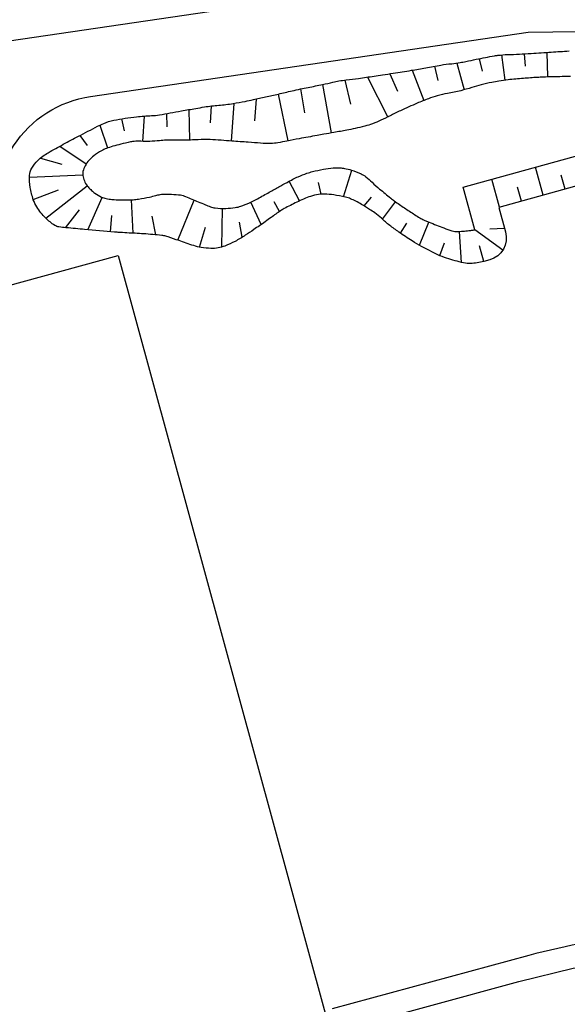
# Model space of a CAD drawing. Header units: metres. Extents: x 174423 to 175128, y 462196 to 462742.
# Tile 2 of 137: x 174507 to 174556, y 462402 to 462489. Entities that reach past the tile are written whole.
import ezdxf

# ---------------------------------------------------------------- set-up
doc = ezdxf.new("R2010")
doc.units = ezdxf.units.M
doc.layers.add('-DR-alg-projectgrens 1-500', color=80, linetype='PROJECTGRENS_1-500')
doc.layers.add('-DR-bs-aangebracht in BRM', color=252, linetype='Continuous', transparency=0.45)
doc.linetypes.add('PROJECTGRENS_1-500', pattern='A,0.8,-0.32,[133,ltypeshp.shx,S=0.32,R=0,X=-0.32,Y=0],-0.32,3.18', length=4.62)

msp = doc.modelspace()

# ---------------------------------------------------------------- linework, layer by layer
at = {"layer": '-DR-alg-projectgrens 1-500', "flags": 128}
msp.add_lwpolyline([(174681.5973007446, 462243.5125462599), (174681.058, 462261.019), (174682.966, 462284.801), (174683.583, 462297.765), (174686.249, 462320.652), (174688.507, 462336.11), (174690.024, 462341.923), (174715.341, 462404.33), (174717.601, 462411.68), (174737.648, 462460.859), (174741.719, 462470.505), (174748.8174954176, 462487.3586613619), (174674.4426188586, 462494.0136810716, 0.04199874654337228), (174666.0577772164, 462494.0580673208), (174643.5965542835, 462492.2877370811, -0.02119842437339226), (174639.3615599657, 462492.1340915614), (174613.9155730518, 462492.2899863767), (174609.2232672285, 462496.2598588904), (174608.9575721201, 462517.182709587), (174610.5956108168, 462533.7283149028), (174610.9540414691, 462546.9261407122), (174609.5377019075, 462546.9261407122), (174609.5576061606, 462563.2145506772), (174618.4041220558, 462564.58360208), (174617.8821627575, 462574.521242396), (174609.6591004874, 462573.6964514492), (174609.1962527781, 462609.6936768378), (174614.4864065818, 462610.5266680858), (174612.9706969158, 462619.9735749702), (174609.0880396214, 462619.5310938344), (174608.9272320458, 462630.6163253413), (174611.9378306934, 462638.3239748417), (174653.3349444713, 462646.1372608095), (174694.6818985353, 462654.970900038), (174753.65584954, 462669.6940842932), (174754.2374067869, 462666.5807575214), (174760.4149001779, 462667.3878026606), (174761.8521453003, 462678.247315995), (174772.3394313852, 462679.7783996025), (174801.2688373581, 462672.4202533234), (174803.3914212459, 462678.6153061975), (174801.3912631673, 462679.5941639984), (174797.2767374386, 462686.2291198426), (174795.7751198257, 462697.8273500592), (174787.848539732, 462696.8455267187), (174788.4591136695, 462691.5931226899), (174783.4545685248, 462686.9545733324), (174765.0261672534, 462688.3792341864), (174763.0242693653, 462691.2723908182), (174740.9829572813, 462686.155677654), (174741.9639806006, 462681.4808580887), (174695.5872891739, 462670.3409632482), (174674.2147626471, 462665.2945028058), (174611.4374820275, 462653.0732600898), (174598.8645312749, 462662.13523327), (174595.0223441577, 462656.9130516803), (174598.2662547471, 462653.8008350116), (174601.5634410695, 462645.0663725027), (174585.1842807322, 462641.5586732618), (174585.8464585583, 462637.5875608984), (174468.1056243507, 462610.7709373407), (174467.2560214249, 462614.5686403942), (174459.4445290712, 462613.0280098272), (174458.9501893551, 462618.3943176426), (174449.1204393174, 462618.0455648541), (174449.2902757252, 462624.9096309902), (174429.9505628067, 462629.3682605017), (174428.4125051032, 462620.5774745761), (174434.3719258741, 462618.9092756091), (174430.6410069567, 462597.2567441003), (174453.0229303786, 462592.7961489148), (174457.7870609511, 462586.5717323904), (174474.7794898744, 462527.6626612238), (174488.3963974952, 462479.3962233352), (174491.1789970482, 462461.4260860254), (174515.9643294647, 462468.2096916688), (174535.6773629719, 462396.0507231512), (174500.8343877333, 462386.5209101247), (174501.8615933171, 462382.6610135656), (174505.4836250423, 462383.6990470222), (174513.3867074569, 462351.3168631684), (174573.0903066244, 462348.6251340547), (174564.8637000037, 462275.1553162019), (174544.951, 462280.682), (174541.1711676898, 462282.4329223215), (174531.995, 462278.877), (174531.51, 462278.619), (174530.322, 462277.987), (174523.197, 462274.196), (174512.77, 462266.76), (174511.323, 462265.728), (174510.321, 462265.106), (174492.908, 462254.307), (174458.682, 462233.081), (174433.0178788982, 462217.3395679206), (174430.6775455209, 462218.3936992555), (174424.1837800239, 462214.1380009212), (174422.6535519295, 462205.2010971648), (174428.0210119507, 462195.9942083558), (174430.5816283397, 462197.2740921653), (174431.8292734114, 462199.5886350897), (174481.4636288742, 462229.3806376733), (174511.7460260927, 462247.9955950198), (174520.1082227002, 462251.9168407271), (174528.9933470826, 462255.0447097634), (174538.3891990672, 462257.2736030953), (174544.5280939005, 462258.2922262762), (174554.3216816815, 462259.2606468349), (174563.5931634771, 462259.1911823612), (174572.8653587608, 462258.1660508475), (174582.1605825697, 462256.1491685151), (174620.668, 462248.404), (174620.813, 462250.715), (174679.071, 462234.3), (174681.5973007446, 462243.5125462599)], format="xyb", dxfattribs=at)
at = {"layer": '-DR-bs-aangebracht in BRM'}
for p, q in [((174549.7572661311, 462485.8898910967), (174550.0412292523, 462483.6614348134)), ((174551.7549823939, 462485.9822169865), (174551.8333974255, 462484.9089838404)), ((174553.7508007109, 462486.1113067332), (174553.8185629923, 462483.9445344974)), ((174543.8433007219, 462484.9004794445), (174544.145694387, 462483.6386452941)), ((174545.8244083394, 462485.1688524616), (174546.4689677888, 462482.822516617)), ((174547.7866452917, 462485.5547066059), (174548.0556998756, 462484.4442660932)), ((174537.9228942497, 462483.9302362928), (174539.7211139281, 462480.4138396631)), ((174539.9008072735, 462484.2265844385), (174540.5905176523, 462482.7011754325)), ((174541.8758686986, 462484.5414226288), (174542.9166236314, 462481.8782476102)), ((174533.9803666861, 462483.2782194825), (174534.7364020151, 462479.00815925)), ((174535.9399073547, 462483.671740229), (174536.4269888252, 462481.54354232)), ((174530.0697880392, 462482.4396865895), (174530.9070338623, 462478.3114033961)), ((174532.0188534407, 462482.8881534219), (174532.3975290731, 462480.7731268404)), ((174524.1692169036, 462481.3904722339), (174524.081407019, 462479.9133112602)), ((174526.1552610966, 462481.6208535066), (174525.9155082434, 462478.2998751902)), ((174528.1185355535, 462482.0008194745), (174527.9740775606, 462480.0782163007)), ((174518.2413772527, 462480.5002442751), (174518.0940286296, 462478.262214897)), ((174520.2263349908, 462480.7185968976), (174520.258969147, 462479.5445321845)), ((174522.1954959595, 462481.0683851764), (174522.2420563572, 462478.3867319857)), ((174514.3489943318, 462479.6918315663), (174515.0322054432, 462477.6845254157)), ((174516.2567636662, 462480.25920849), (174516.4933139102, 462479.2028829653)), ((174512.5679480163, 462478.7820508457), (174513.216365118, 462477.9051528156)), ((174510.8054060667, 462477.8369231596), (174513.1437088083, 462476.278936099)), ((174509.1030372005, 462476.7933552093), (174510.9958397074, 462476.2703147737)), ((174508.1372919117, 462475.1170820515), (174512.83852987, 462475.333185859)), ((174535.8312639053, 462473.3912466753), (174536.5494548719, 462475.7256281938)), ((174553.4268415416, 462473.5340793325), (174552.7496935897, 462475.9925281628)), ((174555.3550367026, 462474.0651757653), (174555.0164627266, 462475.2944001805)), ((174509.5677678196, 462471.5071311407), (174513.2254492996, 462474.3557009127)), ((174531.9498073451, 462473.0266573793), (174531.0229082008, 462474.7475288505)), ((174533.8486646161, 462473.6156604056), (174533.6145037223, 462474.6429358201)), ((174549.5704512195, 462472.4718864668), (174548.8933032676, 462474.9303352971)), ((174508.4684163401, 462473.1560038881), (174510.7076417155, 462474.0040298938)), ((174551.4986463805, 462473.0029828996), (174551.1600724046, 462474.2322073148)), ((174513.2973353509, 462470.4794059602), (174514.5487206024, 462473.3337144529)), ((174517.2851295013, 462470.1724646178), (174517.1414684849, 462473.1114714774)), ((174521.2120258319, 462469.5547096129), (174522.6683426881, 462473.0926768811)), ((174528.5555418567, 462470.9293736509), (174527.6420191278, 462472.908776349)), ((174530.1857298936, 462472.0878634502), (174529.7127342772, 462472.9274370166)), ((174537.6452685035, 462472.5761581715), (174538.2927100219, 462473.348027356)), ((174539.2560465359, 462471.3980690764), (174540.3970547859, 462472.9531546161)), ((174511.3055939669, 462470.6608676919), (174512.5465969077, 462472.2296415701)), ((174515.2898615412, 462470.3066654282), (174515.4026439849, 462471.7248483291)), ((174525.0963251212, 462468.9505524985), (174525.1459741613, 462472.3591569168)), ((174519.2801004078, 462470.0326500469), (174518.9482879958, 462471.6866751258)), ((174526.8932954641, 462469.817374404), (174526.6400483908, 462471.1349522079)), ((174540.8401357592, 462470.1797482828), (174541.3909872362, 462471.0442653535)), ((174542.52636572, 462469.1054956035), (174543.3497554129, 462471.1567185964)), ((174523.1145090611, 462468.9416619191), (174523.6627150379, 462470.6999612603)), ((174546.2153314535, 462467.6012760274), (174546.0598652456, 462470.3289602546)), ((174549.8596191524, 462468.6724672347), (174547.4066442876, 462470.4693868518)), ((174550.0183961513, 462470.5934887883), (174548.7125202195, 462470.5314378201)), ((174544.3093950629, 462468.2003431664), (174544.7343295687, 462469.3240808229)), ((174548.1901659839, 462467.6807373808), (174547.7984051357, 462469.0750621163))]:
    msp.add_line(p, q, dxfattribs=at)
at = {"layer": '-DR-bs-aangebracht in BRM', "ltscale": 0.2}
msp.add_lwpolyline([(174453.8402818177, 462599.891742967, 0.3021195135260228), (174476.2659198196, 462595.3048207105), (174501.3134800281, 462543.8820184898), (174501.3182965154, 462543.8826832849), (174504.5138422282, 462484.2163662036, 0.2850252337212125), (174499.8438915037, 462468.3669805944), (174500.7625595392, 462465.0318692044), (174506.4217885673, 462466.5907235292), (174505.5031205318, 462469.9258349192, -0.450675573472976), (174513.5262738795, 462482.2242000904), (174552.1032703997, 462487.8937195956), (174593.2538873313, 462488.4518348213), (174593.2864966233, 462486.0475060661, -0.05357445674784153), (174589.0995918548, 462441.3909768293), (174588.6866881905, 462439.4086354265), (174581.8471720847, 462407.3475324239), (174572.9707068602, 462408.2342465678, 0.09142218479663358), (174552.1531450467, 462406.5071715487), (174534.8356611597, 462401.8054566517)], format="xyb", dxfattribs=at)
for points in [[(174564.6515576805, 462523.2517443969), (174564.2602396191, 462493.9291413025), (174551.6346560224, 462493.7579037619), (174506.362036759, 462487.104353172), (174504.9279828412, 462513.8805984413), (174519.6117693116, 462515.0933051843)], [(174535.3573337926, 462399.8746372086), (174551.2690985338, 462404.2030489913), (174556.0746731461, 462405.3906034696), (174560.0553527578, 462406.0661241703), (174565.4746555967, 462406.4748421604), (174569.4976496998, 462406.412554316), (174574.4233195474, 462406.0791836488), (174580.7422139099, 462405.4479579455)]]:
    msp.add_lwpolyline(points, dxfattribs=at)
at = {"layer": '-DR-bs-aangebracht in BRM', "flags": 128}
msp.add_lwpolyline([(174560.7246962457, 462475.5441790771), (174549.5028797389, 462472.4532747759), (174550.1034888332, 462470.2865069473, -0.4142135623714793), (174548.7103999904, 462467.8249416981), (174548.1803850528, 462467.6780261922, -0.04040023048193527), (174547.026077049, 462467.5025928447, -0.07655097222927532), (174546.4094042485, 462467.5537289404, -0.01844781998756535), (174544.9076470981, 462467.9732817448, -0.03468048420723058), (174544.1363079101, 462468.2801606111, -0.01115859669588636), (174542.7044762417, 462469.0080277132, -0.01891016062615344), (174541.8867221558, 462469.4876415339, -0.009085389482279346), (174540.7018608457, 462470.2748449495, -0.0129250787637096), (174539.894078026, 462470.8643557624, -0.02332882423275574), (174539.1598042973, 462471.486522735, 0.02998394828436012), (174538.5819145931, 462471.9631234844, 0.01445083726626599), (174538.1272320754, 462472.2747144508, 0.009530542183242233), (174537.4160387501, 462472.7135222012, 0.01495487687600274), (174536.9051721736, 462472.9951752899, 0.01732065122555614), (174536.4492815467, 462473.2094177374, 0.04588319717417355), (174536.0032463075, 462473.3537591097, 0.02015299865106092), (174534.9550996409, 462473.5455419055, 0.02580595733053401), (174534.1361270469, 462473.618681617, 0.04213176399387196), (174533.6324975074, 462473.595122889, 0.05273282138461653), (174532.9214583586, 462473.423886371, 0.02917206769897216), (174531.7061192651, 462472.9100188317, 0.007880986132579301), (174530.5937989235, 462472.3392340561, 0.02574497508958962), (174530.2656105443, 462472.1419051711, 0.01038972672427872), (174529.4345389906, 462471.5565790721, -0.008457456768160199), (174528.4164162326, 462470.8336104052, -0.002134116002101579), (174527.914336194, 462470.4928470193, -0.001430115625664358), (174527.1614941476, 462469.9896916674, -0.02505946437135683), (174526.2594258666, 462469.453623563, -0.02699057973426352), (174525.3746347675, 462469.0455717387, -0.05195893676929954), (174524.7773648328, 462468.8774891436, -0.04981366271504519), (174524.1319425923, 462468.8316170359, -0.03281088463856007), (174523.2743523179, 462468.9126328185, -0.04161642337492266), (174522.6147244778, 462469.0761345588, -0.001453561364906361), (174521.9643569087, 462469.2982221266, 0.001472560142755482), (174521.3223968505, 462469.5174112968, 0.0008502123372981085), (174520.355761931, 462469.8424504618, 0.004082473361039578), (174520.1537901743, 462469.9081546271, 0.04992065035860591), (174519.8160752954, 462469.9789337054, 0.01052608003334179), (174518.1895318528, 462470.1188055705, 0.00440028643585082), (174516.7340456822, 462470.2002964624, -0.008287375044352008), (174515.961558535, 462470.2495738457, -0.001461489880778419), (174515.6495794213, 462470.2755910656, -0.0001723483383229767), (174513.0047809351, 462470.5048565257, -0.002273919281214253), (174511.3644863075, 462470.6551351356, -0.005965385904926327), (174510.7402394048, 462470.7227162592, -0.1178092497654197), (174510.3626621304, 462470.8623891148, -0.04607338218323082), (174509.5721026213, 462471.5028975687, -0.03020900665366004), (174509.1446667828, 462471.9734809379, -0.03027101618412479), (174508.7778696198, 462472.4911283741, -0.05786807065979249), (174508.4777869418, 462473.1279920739, -0.0362366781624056), (174508.1977158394, 462474.2144775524, -0.06601759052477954), (174508.1471114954, 462475.267940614, -0.1056890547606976), (174508.3395932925, 462475.9026586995, -0.07792180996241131), (174508.875810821, 462476.5927597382, -0.05948278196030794), (174509.7945832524, 462477.2709530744, -0.004344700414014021), (174511.1210296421, 462478.0100590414, -0.004387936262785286), (174512.4469870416, 462478.7188338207, -0.00376797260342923), (174514.1506163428, 462479.5940650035, -0.01222156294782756), (174514.6842852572, 462479.8470065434, -0.05391415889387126), (174515.561702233, 462480.1284924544, -0.02428579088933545), (174517.5784125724, 462480.4418611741, -0.01774536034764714), (174518.9051950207, 462480.5350269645, 0.03431527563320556), (174519.5899287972, 462480.6059578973, 0.002496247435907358), (174520.5370710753, 462480.7751961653, -0.00235757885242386), (174521.5398703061, 462480.954666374, -0.0006077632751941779), (174522.7909204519, 462481.1709166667, -0.0009740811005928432), (174523.5719178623, 462481.3033727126, -0.02223435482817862), (174524.8252140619, 462481.456516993, 0.02191976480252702), (174526.0965776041, 462481.6110575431, 0.005456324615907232), (174527.1451149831, 462481.7972121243, 0.00779323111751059), (174527.8755457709, 462481.9469555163, 0.0007802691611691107), (174528.9499170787, 462482.1864748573, 0.0007380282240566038), (174530.0850056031, 462482.44315102, 0.001488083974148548), (174531.286430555, 462482.7204559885, -0.002404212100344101), (174532.0303670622, 462482.8907314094, -0.009154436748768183), (174532.6986397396, 462483.0275136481, 0.004785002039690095), (174533.9793069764, 462483.278001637, 0.01006272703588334), (174534.8954823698, 462483.4856177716, -0.01750891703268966), (174535.4238534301, 462483.5971089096, -0.01823723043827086), (174536.0663390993, 462483.6853398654, 0.01087462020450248), (174537.1456468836, 462483.8174007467, 0.0005921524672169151), (174538.5278589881, 462484.0187926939, 0.001132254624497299), (174539.2503686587, 462484.1266102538, 0.001545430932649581), (174540.2024145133, 462484.2738969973, 0.0009159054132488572), (174541.807580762, 462484.530322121, 0.008366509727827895), (174543.0712221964, 462484.756320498, -0.007896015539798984), (174544.4099227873, 462484.997043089, -0.01934582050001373), (174545.3595964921, 462485.1148681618, 0.02472115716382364), (174546.1019164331, 462485.2150775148, 0.006325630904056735), (174546.6083283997, 462485.3157656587, -0.003513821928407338), (174547.5189192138, 462485.5021444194, -0.003011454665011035), (174549.1324501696, 462485.8105178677, -0.01588995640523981), (174549.4403106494, 462485.8573739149, -0.02244506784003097), (174550.277567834, 462485.9197641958, 0.00901138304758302), (174552.3655020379, 462486.0190568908, 0.0006067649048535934), (174554.1315149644, 462486.1371233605, -0.000680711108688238), (174555.7056730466, 462486.2421294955, -0.002724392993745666)], format="xyb", dxfattribs=at)
at = {"layer": '-DR-bs-aangebracht in BRM'}
msp.add_lwpolyline([(174555.8302186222, 462483.9818116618, 0.002836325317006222), (174554.3444801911, 462483.9583945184, 0.004437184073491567), (174553.3950774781, 462483.9296122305, 0.006361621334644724), (174552.9038864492, 462483.9040943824, 0.002556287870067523), (174551.6828685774, 462483.8188023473, 0.008118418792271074), (174550.3240124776, 462483.6946820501, 0.01374476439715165), (174549.5252702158, 462483.5863438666, 0.01341269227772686), (174548.9016521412, 462483.4669755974, 0.00884678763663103), (174547.9652649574, 462483.244126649, 0.009788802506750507), (174547.1352270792, 462483.0135918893, -0.008252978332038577), (174546.1515965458, 462482.7371413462, -0.02273367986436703), (174544.9949198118, 462482.4881630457, 0.02877536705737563), (174544.0832576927, 462482.2803756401, 0.01745563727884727), (174543.3077198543, 462482.026348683, 0.01340549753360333), (174542.3203199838, 462481.6339672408, 0.003514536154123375), (174541.5839037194, 462481.3120648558, 0.003421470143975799), (174540.8321165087, 462480.9709455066, 0.01407878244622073), (174539.933204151, 462480.524502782, -0.01556736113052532), (174539.1190131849, 462480.1231534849, -0.02004414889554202), (174538.3859210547, 462479.8245762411, -0.02181059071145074), (174537.6915698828, 462479.607447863, -0.009447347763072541), (174536.8387300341, 462479.3982329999, -0.01134409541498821), (174536.1218289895, 462479.2536684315, -0.0004093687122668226), (174534.972361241, 462479.0498664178, 0.000537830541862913), (174534.0974301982, 462478.8945083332, 7.52654641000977e-05), (174533.4979725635, 462478.7873065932, 2.854330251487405e-05), (174531.9173305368, 462478.5042994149, 0.006097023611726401), (174530.840043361, 462478.297764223, -0.008156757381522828), (174530.0341383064, 462478.146696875, -0.03568746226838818), (174529.4194797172, 462478.0864886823, -0.02409663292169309), (174528.5056565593, 462478.1064919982, -0.001957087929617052), (174527.4313354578, 462478.1861202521, 0.001441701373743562), (174525.9730780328, 462478.2957171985, 0.0005213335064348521), (174524.075337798, 462478.430853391, 0.005683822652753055), (174523.9011266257, 462478.4410876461, 0.02849121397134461), (174523.5148810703, 462478.4373580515, -0.01088611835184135), (174522.5056659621, 462478.3920630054, -0.007140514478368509), (174521.1890191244, 462478.3804772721, 0.009334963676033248), (174520.1818998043, 462478.3671948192, 0.01828679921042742), (174519.607455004, 462478.3278259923, -0.01228248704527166), (174518.7531141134, 462478.2589606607, -0.03673130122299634), (174517.957540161, 462478.2729330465, 0.04998593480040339), (174517.3721882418, 462478.2677242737, 0.02462551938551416), (174517.0555647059, 462478.2172681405, 0.008783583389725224), (174516.1797710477, 462478.0169717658, 0.0110895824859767), (174515.4948638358, 462477.8314080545, 0.01293911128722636), (174514.9161495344, 462477.6443465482, 0.04963209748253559), (174514.4948001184, 462477.4471683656, 0.02757961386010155), (174513.8012789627, 462476.9807820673, 0.05052339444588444), (174513.388159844, 462476.5973624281, 0.04877693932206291), (174513.0469983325, 462476.1237327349, 0.08599968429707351), (174512.8578785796, 462475.6138445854, 0.09814202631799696), (174512.8636381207, 462475.1362745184, 0.06516212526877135), (174513.0289183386, 462474.6658300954, 0.06555012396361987), (174513.3083697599, 462474.2564005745, 0.0245526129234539), (174513.6161816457, 462473.9445737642, 0.02963923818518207), (174513.8976845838, 462473.7152891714, 0.04213285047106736), (174514.4843614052, 462473.3635825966, 0.06603279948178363), (174514.8991741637, 462473.2242953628, 0.02566711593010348), (174515.409377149, 462473.152002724, 0.01769182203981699), (174516.1556181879, 462473.1116261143, 0.00693944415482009), (174517.0060403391, 462473.107548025, 0.02081543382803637), (174517.289301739, 462473.1219240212, 0.01847098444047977), (174517.7622045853, 462473.1833993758, 0.0089738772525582), (174518.7269247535, 462473.3630942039, 0.02009870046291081), (174519.2840241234, 462473.5007816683, -0.03030035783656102), (174519.6555329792, 462473.5846016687, -0.03557053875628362), (174519.9302765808, 462473.6094541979, -0.01350255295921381), (174520.6561956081, 462473.6037172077, -0.01812148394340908), (174521.465248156, 462473.5460595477, -0.06508267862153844), (174521.6856153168, 462473.4927467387, -0.005107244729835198), (174521.9003758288, 462473.4075749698, -0.0009814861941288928), (174523.0123923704, 462472.9508127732, -0.002029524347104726), (174523.6473422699, 462472.6855263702, 0.002938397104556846), (174524.0862342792, 462472.5030905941, 0.07141093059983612), (174524.5119037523, 462472.3964428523, 0.032956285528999), (174525.4583228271, 462472.361390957, 0.02950828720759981), (174526.2726995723, 462472.4331339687, 0.04743219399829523), (174526.7671992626, 462472.555017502, 0.02069091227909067), (174527.5265067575, 462472.8563863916, 0.02096043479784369), (174528.2487104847, 462473.2152106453, 0.002597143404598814), (174529.2762406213, 462473.7875838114, -0.003107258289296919), (174530.1355786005, 462474.2651195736, -0.00116081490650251), (174530.8412295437, 462474.6494045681, -0.001607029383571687), (174531.3524759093, 462474.9241618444, -0.02209339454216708), (174531.8374966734, 462475.1559133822, -0.01453879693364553), (174532.5981304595, 462475.4531159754, -0.02569656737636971), (174533.098032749, 462475.6034003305, -0.01382348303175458), (174534.0460139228, 462475.8084356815, -0.02424006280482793), (174534.9080048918, 462475.9271757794, -0.03499620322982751), (174535.5109806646, 462475.9383049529, -0.03714649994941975), (174535.9142088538, 462475.8873227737, -0.02380014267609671), (174536.5287167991, 462475.7319714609, -0.03368674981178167), (174537.3663015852, 462475.4142544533, -0.05925777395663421), (174537.801941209, 462475.1481899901, -0.0299269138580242), (174538.3468449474, 462474.663974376, 0.02446917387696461), (174539.0065922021, 462474.064700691, 0.002814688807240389), (174539.9802209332, 462473.2727730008, 0.008864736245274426), (174540.2951737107, 462473.0285956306, 0.009829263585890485), (174540.7579027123, 462472.6967802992, 0.005316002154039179), (174541.6316150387, 462472.1094883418, 0.01030690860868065), (174542.5617766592, 462471.5255917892, 0.02806369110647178), (174542.9190713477, 462471.3378333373, 0.01122503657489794), (174543.2140381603, 462471.211284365, 0.002606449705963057), (174544.4987883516, 462470.7016879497, 0.002908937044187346), (174545.205352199, 462470.4304104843, 0.01227696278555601), (174545.374666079, 462470.3712381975, 0.0686551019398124), (174545.6376857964, 462470.3248516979, 0.03196738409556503), (174546.2089731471, 462470.3399611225, 0.002261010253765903), (174546.4929400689, 462470.3669841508, 0.001272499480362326), (174546.9971462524, 462470.4185636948, 0.004667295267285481), (174547.1144925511, 462470.4319784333, 0.002096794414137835), (174547.4066442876, 462470.4693868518), (174546.3632730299, 462474.2334711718), (174560.7399543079, 462478.1933421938)], format="xyb", dxfattribs=at)

doc.saveas('drawing.dxf')
